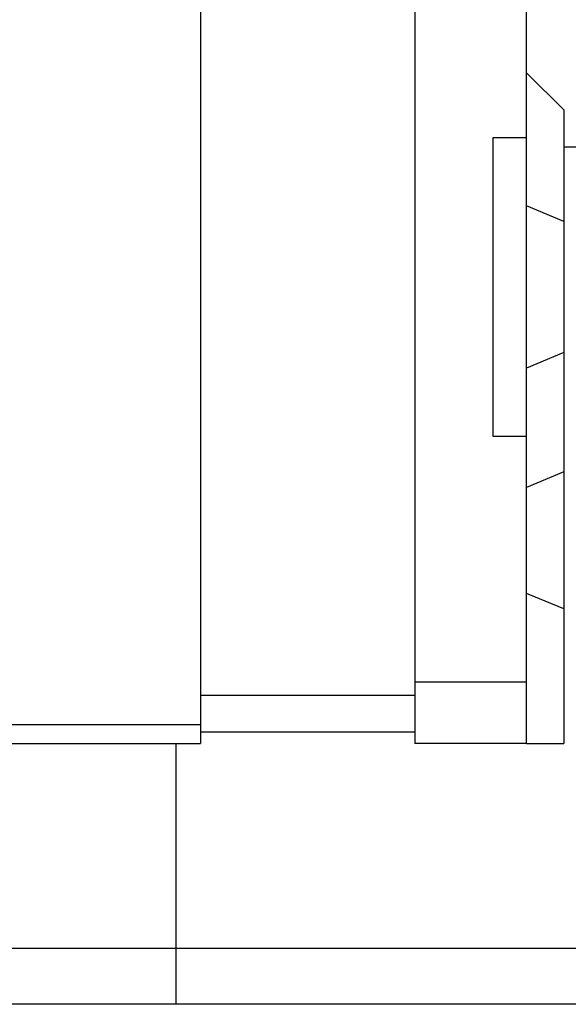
# Model space of a CAD drawing. Header units: millimetres. Extents: x 467 to 831, y 501 to 636.
# Tile 50 of 53: x 779 to 793, y 524 to 550. Entities that reach past the tile are written whole.
import ezdxf
from ezdxf.lldxf.tags import DXFTag

# ---------------------------------------------------------------- set-up
doc = ezdxf.new("R2010")
doc.units = ezdxf.units.MM
doc.layers.add('2', color=7, linetype='CONTINUOUS')
doc.layers.add('HID', color=2, linetype='DASHED')
tags = doc.linetypes.add('DASHED', pattern=[25.72, 12.86, -12.86]).pattern_tags.tags
tags[6:7] = [DXFTag(74, 4), DXFTag(75, 0), DXFTag(340, '0'), DXFTag(46, 0.0), DXFTag(50, 0.0), DXFTag(44, 0.0), DXFTag(45, 0.0)]
tags[4:5] = [DXFTag(74, 4), DXFTag(75, 0), DXFTag(340, '0'), DXFTag(46, 0.0), DXFTag(50, 0.0), DXFTag(44, 0.0), DXFTag(45, 0.0)]

msp = doc.modelspace()

# ---------------------------------------------------------------- linework, layer by layer
at = {"layer": '2', "color": 0, "linetype": 'Continuous'}
for p, q in [((783.422, 565.056), (783.422, 531.056)), ((789.172, 564.756), (789.172, 531.056)), ((792.172, 547.256), (792.172, 564.506)), ((793.172, 548.056), (792.172, 549.056)), ((793.172, 548.056), (793.172, 545.068)), ((792.172, 547.306), (791.272, 547.306)), ((791.272, 547.306), (791.272, 539.306)), ((792.172, 539.306), (792.172, 547.306)), ((830.772, 547.056), (793.172, 547.056)), ((793.172, 545.068), (792.172, 545.482)), ((793.172, 545.068), (793.172, 541.544)), ((793.172, 541.544), (792.172, 541.129)), ((793.172, 541.544), (793.172, 538.344)), ((791.272, 539.306), (792.172, 539.306)), ((792.172, 532.68), (792.172, 539.306)), ((793.172, 538.344), (792.172, 537.929)), ((793.172, 538.344), (793.172, 534.67)), ((793.172, 534.67), (792.172, 535.084)), ((793.172, 534.67), (793.172, 531.056)), ((792.172, 532.705), (789.172, 532.705)), ((792.172, 531.056), (792.172, 532.68)), ((783.422, 532.356), (789.172, 532.356)), ((783.422, 531.556), (772.922, 531.556)), ((789.172, 531.356), (783.422, 531.356)), ((772.843, 531.056), (783.422, 531.056)), ((792.172, 531.056), (789.172, 531.056)), ((792.172, 531.056), (793.172, 531.056))]:
    msp.add_line(p, q, dxfattribs=at)
for points in [[(830.772, 525.556), (641.695, 525.556)], [(830.772, 524.056), (598.272, 524.056)]]:
    msp.add_open_spline(points, degree=1, dxfattribs=at)
at = {"layer": 'HID', "color": 0, "ltscale": 0.1}
msp.add_line((782.772, 524.056), (782.772, 531.056), dxfattribs=at)

doc.saveas('drawing.dxf')
